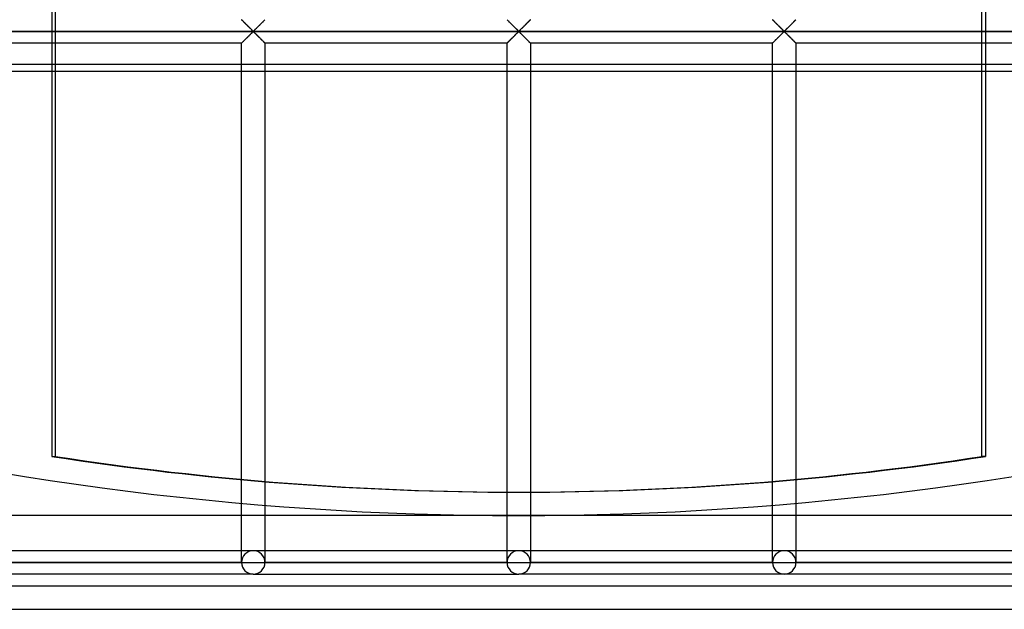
# Model space of a CAD drawing. Header units: millimetres. Extents: x -690 to 690, y -690 to 690.
# Tile 25 of 53: x -107 to 104, y -690 to -564. Entities that reach past the tile are written whole.
import ezdxf

# ---------------------------------------------------------------- set-up
doc = ezdxf.new("R2010")
doc.units = ezdxf.units.MM
doc.layers.add('MAIN-1', color=7, linetype='Continuous')
doc.layers.add('MAIN-2', color=7, linetype='Continuous')

msp = doc.modelspace()

# ---------------------------------------------------------------- linework, layer by layer
at = {"layer": 'MAIN-1'}
for p, q in [((667.5, -575.22), (-667.5, -575.22)), ((-99.65, -575.22), (-99.65, -657.36)), ((98.87, -657.36), (98.87, -575.22)), ((99.65, -575.22), (99.65, -657.36)), ((99.65, -657.36), (98.87, -657.36)), ((-59.17, -667.38), (-59.17, -662.33)), ((-54.17, -662.77), (-54.17, -667.81)), ((54.17, -667.81), (54.17, -662.77)), ((59.17, -662.33), (59.17, -667.38)), ((-2.5, -670), (-2.5, -665)), ((-0.39, -665), (0.39, -665)), ((2.5, -665), (2.5, -670)), ((670, -670), (-670, -670)), ((-690, -690), (690, -690))]:
    msp.add_line(p, q, dxfattribs=at)
msp.add_arc((0, 0), 670, 239.15197, 300.84807, dxfattribs=at)
for centre, major_axis, start_param, end_param in [((-0.39, 0), (0, -665), -0.151709, 0), ((-0.39, 0), (0, -665), 0, 0.151709), ((0.39, 0), (0, 665), 3.141593, 3.293302)]:
    msp.add_ellipse(centre, major_axis=major_axis, ratio=0.987688, start_param=start_param, end_param=end_param, dxfattribs=at)
at = {"layer": 'MAIN-2'}
for p, q in [((-98.87, -657.36), (-98.87, -134.01)), ((-99.65, -479.65), (-99.65, -575.22)), ((98.87, -575.22), (98.87, -479.65)), ((99.65, -479.65), (99.65, -575.22)), ((-59.16, -564.17), (-59.17, -564.17)), ((-59.17, -564.17), (-59.16, -564.17)), ((-59.15, -564.18), (-59.16, -564.17)), ((-59.16, -564.17), (-59.14, -564.19)), ((-59.13, -564.21), (-59.15, -564.18)), ((-59.14, -564.19), (-59.1, -564.23)), ((-59.09, -564.24), (-59.13, -564.21)), ((-59.1, -564.23), (-59.06, -564.28)), ((-59.06, -564.28), (-59.09, -564.24)), ((-59.01, -564.32), (-59.06, -564.28)), ((-59.06, -564.28), (-59, -564.33)), ((-58.95, -564.38), (-59.01, -564.32)), ((-59, -564.33), (-58.93, -564.41)), ((-58.89, -564.44), (-58.95, -564.38)), ((-58.93, -564.41), (-58.85, -564.49)), ((-58.82, -564.51), (-58.89, -564.44)), ((-58.85, -564.49), (-58.76, -564.58)), ((-58.75, -564.58), (-58.82, -564.51)), ((-58.76, -564.58), (-58.66, -564.67)), ((-58.67, -564.66), (-58.75, -564.58)), ((-58.59, -564.74), (-58.67, -564.66)), ((-58.66, -564.67), (-58.56, -564.77)), ((-58.51, -564.82), (-58.59, -564.74)), ((-58.56, -564.77), (-58.45, -564.88)), ((-58.42, -564.91), (-58.51, -564.82)), ((-58.45, -564.88), (-58.34, -564.99)), ((-58.33, -565), (-58.42, -564.91)), ((-58.34, -564.99), (-58.23, -565.1)), ((-58.24, -565.09), (-58.33, -565)), ((-58.15, -565.18), (-58.24, -565.09)), ((-58.23, -565.1), (-58.12, -565.22)), ((-58.06, -565.28), (-58.15, -565.18)), ((-58.12, -565.22), (-58, -565.33)), ((-57.96, -565.37), (-58.06, -565.28)), ((-58, -565.33), (-57.88, -565.45)), ((-57.86, -565.47), (-57.96, -565.37)), ((-55.37, -565.37), (-55.47, -565.47)), ((-55.4, -565.39), (-55.33, -565.33)), ((-55.28, -565.28), (-55.37, -565.37)), ((-55.33, -565.33), (-55.26, -565.26)), ((-55.18, -565.18), (-55.28, -565.28)), ((-55.26, -565.26), (-55.19, -565.19)), ((-55.19, -565.19), (-55.13, -565.12)), ((-55.09, -565.09), (-55.18, -565.18)), ((-55.13, -565.12), (-55.06, -565.06)), ((-55, -565), (-55.09, -565.09)), ((-55.06, -565.06), (-55, -564.99)), ((-54.91, -564.91), (-55, -565)), ((-55, -564.99), (-54.93, -564.93)), ((-54.93, -564.93), (-54.87, -564.87)), ((-54.82, -564.82), (-54.91, -564.91)), ((-54.87, -564.87), (-54.81, -564.81)), ((-54.74, -564.74), (-54.82, -564.82)), ((-54.81, -564.81), (-54.75, -564.75)), ((-54.75, -564.75), (-54.69, -564.69)), ((-54.66, -564.66), (-54.74, -564.74)), ((-54.69, -564.69), (-54.64, -564.63)), ((-54.58, -564.58), (-54.66, -564.66)), ((-54.64, -564.63), (-54.58, -564.58)), ((-54.51, -564.51), (-54.58, -564.58)), ((-54.58, -564.58), (-54.53, -564.53)), ((-54.53, -564.53), (-54.48, -564.48)), ((-54.44, -564.44), (-54.51, -564.51)), ((-54.48, -564.48), (-54.43, -564.43)), ((-54.38, -564.38), (-54.44, -564.44)), ((-54.43, -564.43), (-54.39, -564.39)), ((-54.39, -564.39), (-54.35, -564.35)), ((-54.33, -564.32), (-54.38, -564.38)), ((-54.35, -564.35), (-54.31, -564.31)), ((-54.28, -564.28), (-54.33, -564.32)), ((-54.31, -564.31), (-54.28, -564.28)), ((-54.24, -564.24), (-54.28, -564.28)), ((-54.28, -564.28), (-54.25, -564.25)), ((-54.25, -564.25), (-54.22, -564.22)), ((-54.21, -564.21), (-54.24, -564.24)), ((-54.22, -564.22), (-54.2, -564.2)), ((-54.19, -564.18), (-54.21, -564.21)), ((-54.2, -564.2), (-54.19, -564.19)), ((-54.17, -564.17), (-54.19, -564.18)), ((-54.19, -564.19), (-54.18, -564.18)), ((-54.18, -564.18), (-54.17, -564.17)), ((-54.17, -564.17), (-54.17, -564.17)), ((-54.17, -564.17), (-54.17, -564.17)), ((-2.49, -564.17), (-2.5, -564.17)), ((-2.5, -564.17), (-2.49, -564.17)), ((-2.48, -564.18), (-2.49, -564.17)), ((-2.49, -564.17), (-2.47, -564.19)), ((-2.46, -564.21), (-2.48, -564.18)), ((-2.47, -564.19), (-2.44, -564.23)), ((-2.43, -564.24), (-2.46, -564.21)), ((-2.44, -564.23), (-2.39, -564.28)), ((-2.39, -564.28), (-2.43, -564.24)), ((-2.34, -564.32), (-2.39, -564.28)), ((-2.39, -564.28), (-2.33, -564.33)), ((-2.29, -564.38), (-2.34, -564.32)), ((-2.33, -564.33), (-2.26, -564.41)), ((-2.23, -564.44), (-2.29, -564.38)), ((-2.26, -564.41), (-2.18, -564.49)), ((-2.16, -564.51), (-2.23, -564.44)), ((-2.18, -564.49), (-2.09, -564.58)), ((-2.08, -564.58), (-2.16, -564.51)), ((-2.09, -564.58), (-1.99, -564.67)), ((-2.01, -564.66), (-2.08, -564.58)), ((-1.93, -564.74), (-2.01, -564.66)), ((-1.99, -564.67), (-1.89, -564.77)), ((-1.84, -564.82), (-1.93, -564.74)), ((-1.89, -564.77), (-1.79, -564.88)), ((-1.76, -564.91), (-1.84, -564.82)), ((-1.79, -564.88), (-1.68, -564.99)), ((-1.67, -565), (-1.76, -564.91)), ((-1.68, -564.99), (-1.57, -565.1)), ((-1.58, -565.09), (-1.67, -565)), ((-1.48, -565.18), (-1.58, -565.09)), ((-1.57, -565.1), (-1.45, -565.22)), ((-1.39, -565.28), (-1.48, -565.18)), ((-1.45, -565.22), (-1.33, -565.33)), ((-1.29, -565.37), (-1.39, -565.28)), ((-1.33, -565.33), (-1.21, -565.45)), ((-1.2, -565.47), (-1.29, -565.37)), ((1.29, -565.37), (1.2, -565.47)), ((1.27, -565.39), (1.34, -565.33)), ((1.39, -565.28), (1.29, -565.37)), ((1.34, -565.33), (1.41, -565.26)), ((1.48, -565.18), (1.39, -565.28)), ((1.41, -565.26), (1.47, -565.19)), ((1.47, -565.19), (1.54, -565.12)), ((1.58, -565.09), (1.48, -565.18)), ((1.54, -565.12), (1.61, -565.06)), ((1.67, -565), (1.58, -565.09)), ((1.61, -565.06), (1.67, -564.99)), ((1.76, -564.91), (1.67, -565)), ((1.67, -564.99), (1.73, -564.93)), ((1.73, -564.93), (1.8, -564.87)), ((1.84, -564.82), (1.76, -564.91)), ((1.8, -564.87), (1.86, -564.81)), ((1.93, -564.74), (1.84, -564.82)), ((1.86, -564.81), (1.92, -564.75)), ((1.92, -564.75), (1.97, -564.69)), ((2.01, -564.66), (1.93, -564.74)), ((1.97, -564.69), (2.03, -564.63)), ((2.08, -564.58), (2.01, -564.66)), ((2.03, -564.63), (2.09, -564.58)), ((2.16, -564.51), (2.08, -564.58)), ((2.09, -564.58), (2.14, -564.53)), ((2.14, -564.53), (2.19, -564.48)), ((2.23, -564.44), (2.16, -564.51)), ((2.19, -564.48), (2.24, -564.43)), ((2.29, -564.38), (2.23, -564.44)), ((2.24, -564.43), (2.28, -564.39)), ((2.28, -564.39), (2.32, -564.35)), ((2.34, -564.32), (2.29, -564.38)), ((2.32, -564.35), (2.36, -564.31)), ((2.39, -564.28), (2.34, -564.32)), ((2.36, -564.31), (2.39, -564.28)), ((2.43, -564.24), (2.39, -564.28)), ((2.39, -564.28), (2.42, -564.25)), ((2.42, -564.25), (2.44, -564.22)), ((2.46, -564.21), (2.43, -564.24)), ((2.44, -564.22), (2.46, -564.2)), ((2.48, -564.18), (2.46, -564.21)), ((2.46, -564.2), (2.48, -564.19)), ((2.49, -564.17), (2.48, -564.18)), ((2.48, -564.19), (2.49, -564.18)), ((2.5, -564.17), (2.49, -564.17)), ((2.49, -564.18), (2.5, -564.17)), ((2.5, -564.17), (2.5, -564.17)), ((54.19, -564.18), (54.17, -564.17)), ((54.17, -564.17), (54.17, -564.17)), ((54.17, -564.17), (54.17, -564.17)), ((54.17, -564.17), (54.2, -564.19)), ((54.21, -564.21), (54.19, -564.18)), ((54.2, -564.19), (54.23, -564.23)), ((54.24, -564.24), (54.21, -564.21)), ((54.23, -564.23), (54.28, -564.28)), ((54.28, -564.28), (54.24, -564.24)), ((54.33, -564.32), (54.28, -564.28)), ((54.28, -564.28), (54.34, -564.33)), ((54.38, -564.38), (54.33, -564.32)), ((54.34, -564.33), (54.41, -564.41)), ((54.44, -564.44), (54.38, -564.38)), ((54.41, -564.41), (54.49, -564.49)), ((54.51, -564.51), (54.44, -564.44)), ((54.49, -564.49), (54.58, -564.58)), ((54.58, -564.58), (54.51, -564.51)), ((54.66, -564.66), (54.58, -564.58)), ((54.58, -564.58), (54.67, -564.67)), ((54.74, -564.74), (54.66, -564.66)), ((54.67, -564.67), (54.77, -564.77)), ((54.82, -564.82), (54.74, -564.74)), ((54.77, -564.77), (54.88, -564.88)), ((54.91, -564.91), (54.82, -564.82)), ((54.88, -564.88), (54.99, -564.99)), ((55, -565), (54.91, -564.91)), ((54.99, -564.99), (55.1, -565.1)), ((55.09, -565.09), (55, -565)), ((55.18, -565.18), (55.09, -565.09)), ((55.1, -565.1), (55.22, -565.22)), ((55.28, -565.28), (55.18, -565.18)), ((55.22, -565.22), (55.34, -565.33)), ((55.37, -565.37), (55.28, -565.28)), ((55.34, -565.33), (55.46, -565.45)), ((55.47, -565.47), (55.37, -565.37)), ((57.96, -565.37), (57.86, -565.47)), ((57.94, -565.39), (58.01, -565.33)), ((58.06, -565.28), (57.96, -565.37)), ((58.01, -565.33), (58.07, -565.26)), ((58.15, -565.18), (58.06, -565.28)), ((58.07, -565.26), (58.14, -565.19)), ((58.14, -565.19), (58.21, -565.12)), ((58.24, -565.09), (58.15, -565.18)), ((58.21, -565.12), (58.27, -565.06)), ((58.33, -565), (58.24, -565.09)), ((58.27, -565.06), (58.34, -564.99)), ((58.42, -564.91), (58.33, -565)), ((58.34, -564.99), (58.4, -564.93)), ((58.4, -564.93), (58.46, -564.87)), ((58.51, -564.82), (58.42, -564.91)), ((58.46, -564.87), (58.52, -564.81)), ((58.59, -564.74), (58.51, -564.82)), ((58.52, -564.81), (58.58, -564.75)), ((58.58, -564.75), (58.64, -564.69)), ((58.67, -564.66), (58.59, -564.74)), ((58.64, -564.69), (58.7, -564.63)), ((58.75, -564.58), (58.67, -564.66)), ((58.7, -564.63), (58.75, -564.58)), ((58.82, -564.51), (58.75, -564.58)), ((58.75, -564.58), (58.81, -564.53)), ((58.81, -564.53), (58.86, -564.48)), ((58.89, -564.44), (58.82, -564.51)), ((58.86, -564.48), (58.9, -564.43)), ((58.95, -564.38), (58.89, -564.44)), ((58.9, -564.43), (58.95, -564.39)), ((59.01, -564.32), (58.95, -564.38)), ((58.95, -564.39), (58.99, -564.35)), ((58.99, -564.35), (59.02, -564.31)), ((59.06, -564.28), (59.01, -564.32)), ((59.02, -564.31), (59.06, -564.28)), ((59.09, -564.24), (59.06, -564.28)), ((59.06, -564.28), (59.08, -564.25)), ((59.08, -564.25), (59.11, -564.22)), ((59.13, -564.21), (59.09, -564.24)), ((59.11, -564.22), (59.13, -564.2)), ((59.15, -564.18), (59.13, -564.21)), ((59.13, -564.2), (59.15, -564.19)), ((59.16, -564.17), (59.15, -564.18)), ((59.15, -564.19), (59.16, -564.18)), ((59.17, -564.17), (59.16, -564.17)), ((59.16, -564.18), (59.16, -564.17)), ((59.16, -564.17), (59.17, -564.17)), ((-680, -566.67), (680, -566.67)), ((677.5, -566.67), (-677.5, -566.67)), ((-57.88, -565.45), (-57.76, -565.57)), ((-57.77, -565.56), (-57.86, -565.47)), ((-57.67, -565.66), (-57.77, -565.56)), ((-57.76, -565.57), (-57.64, -565.69)), ((-57.57, -565.76), (-57.67, -565.66)), ((-57.64, -565.69), (-57.52, -565.81)), ((-57.48, -565.85), (-57.57, -565.76)), ((-57.46, -567.46), (-57.53, -567.53)), ((-57.52, -565.81), (-57.4, -565.93)), ((-57.39, -565.94), (-57.48, -565.85)), ((-57.48, -567.48), (-57.39, -567.39)), ((-57.39, -567.4), (-57.46, -567.46)), ((-57.4, -565.93), (-57.29, -566.04)), ((-57.29, -566.03), (-57.39, -565.94)), ((-57.39, -567.39), (-57.29, -567.3)), ((-57.33, -567.33), (-57.39, -567.4)), ((-57.26, -567.26), (-57.33, -567.33)), ((-57.2, -566.12), (-57.29, -566.03)), ((-57.29, -566.04), (-57.18, -566.15)), ((-57.29, -567.3), (-57.2, -567.21)), ((-57.2, -567.2), (-57.26, -567.26)), ((-57.12, -566.21), (-57.2, -566.12)), ((-57.2, -567.21), (-57.12, -567.12)), ((-57.13, -567.14), (-57.2, -567.2)), ((-57.18, -566.15), (-57.07, -566.26)), ((-57.07, -567.08), (-57.13, -567.14)), ((-57.03, -566.29), (-57.12, -566.21)), ((-57.12, -567.12), (-57.03, -567.04)), ((-57.07, -566.26), (-56.97, -566.36)), ((-57.01, -567.02), (-57.07, -567.08)), ((-56.95, -566.37), (-57.03, -566.29)), ((-57.03, -567.04), (-56.95, -566.96)), ((-56.96, -566.97), (-57.01, -567.02)), ((-56.97, -566.36), (-56.87, -566.45)), ((-56.9, -566.91), (-56.96, -566.97)), ((-56.87, -566.45), (-56.95, -566.37)), ((-56.95, -566.96), (-56.87, -566.89)), ((-56.85, -566.86), (-56.9, -566.91)), ((-56.8, -566.52), (-56.87, -566.45)), ((-56.87, -566.45), (-56.78, -566.53)), ((-56.87, -566.89), (-56.8, -566.82)), ((-56.79, -566.81), (-56.85, -566.86)), ((-56.72, -566.58), (-56.8, -566.52)), ((-56.8, -566.82), (-56.72, -566.76)), ((-56.74, -566.77), (-56.79, -566.81)), ((-56.78, -566.53), (-56.67, -566.6)), ((-56.67, -566.74), (-56.74, -566.77)), ((-56.61, -566.58), (-56.72, -566.58)), ((-56.72, -566.76), (-56.61, -566.76)), ((-56.67, -566.6), (-56.59, -566.57)), ((-56.55, -566.8), (-56.67, -566.74)), ((-56.53, -566.52), (-56.61, -566.58)), ((-56.61, -566.76), (-56.53, -566.82)), ((-56.59, -566.57), (-56.54, -566.52)), ((-56.46, -566.89), (-56.55, -566.8)), ((-56.54, -566.52), (-56.49, -566.47)), ((-56.46, -566.45), (-56.53, -566.52)), ((-56.53, -566.82), (-56.46, -566.89)), ((-56.49, -566.47), (-56.43, -566.42)), ((-56.38, -566.37), (-56.46, -566.45)), ((-56.46, -566.89), (-56.38, -566.96)), ((-56.36, -566.98), (-56.46, -566.89)), ((-56.43, -566.42), (-56.38, -566.37)), ((-56.3, -566.29), (-56.38, -566.37)), ((-56.38, -566.37), (-56.32, -566.31)), ((-56.38, -566.96), (-56.3, -567.04)), ((-56.26, -567.08), (-56.36, -566.98)), ((-56.32, -566.31), (-56.26, -566.25)), ((-56.22, -566.21), (-56.3, -566.29)), ((-56.3, -567.04), (-56.22, -567.12)), ((-56.26, -566.25), (-56.2, -566.19)), ((-56.16, -567.18), (-56.26, -567.08)), ((-56.13, -566.12), (-56.22, -566.21)), ((-56.22, -567.12), (-56.13, -567.21)), ((-56.2, -566.19), (-56.14, -566.13)), ((-56.04, -567.29), (-56.16, -567.18)), ((-56.14, -566.13), (-56.07, -566.07)), ((-56.04, -566.03), (-56.13, -566.12)), ((-56.13, -567.21), (-56.04, -567.3)), ((-56.07, -566.07), (-56.01, -566)), ((-55.95, -565.94), (-56.04, -566.03)), ((-55.93, -567.41), (-56.04, -567.29)), ((-56.04, -567.3), (-55.95, -567.39)), ((-56.01, -566), (-55.94, -565.94)), ((-55.85, -565.85), (-55.95, -565.94)), ((-55.95, -567.39), (-55.85, -567.48)), ((-55.94, -565.94), (-55.88, -565.87)), ((-55.81, -567.52), (-55.93, -567.41)), ((-55.88, -565.87), (-55.81, -565.81)), ((-55.76, -565.76), (-55.85, -565.85)), ((-55.81, -565.81), (-55.74, -565.74)), ((-55.66, -565.66), (-55.76, -565.76)), ((-55.74, -565.74), (-55.67, -565.67)), ((-55.67, -565.67), (-55.6, -565.6)), ((-55.57, -565.56), (-55.66, -565.66)), ((-55.6, -565.6), (-55.53, -565.53)), ((-55.47, -565.47), (-55.57, -565.56)), ((-55.53, -565.53), (-55.47, -565.46)), ((-55.47, -565.46), (-55.4, -565.39)), ((-1.21, -565.45), (-1.09, -565.57)), ((-1.1, -565.56), (-1.2, -565.47)), ((-1, -565.66), (-1.1, -565.56)), ((-1.09, -565.57), (-0.97, -565.69)), ((-0.91, -565.76), (-1, -565.66)), ((-0.97, -565.69), (-0.85, -565.81)), ((-0.81, -565.85), (-0.91, -565.76)), ((-0.79, -567.46), (-0.86, -567.53)), ((-0.85, -565.81), (-0.74, -565.93)), ((-0.72, -565.94), (-0.81, -565.85)), ((-0.81, -567.48), (-0.72, -567.39)), ((-0.73, -567.4), (-0.79, -567.46)), ((-0.74, -565.93), (-0.62, -566.04)), ((-0.66, -567.33), (-0.73, -567.4)), ((-0.63, -566.03), (-0.72, -565.94)), ((-0.72, -567.39), (-0.63, -567.3)), ((-0.59, -567.26), (-0.66, -567.33)), ((-0.54, -566.12), (-0.63, -566.03)), ((-0.63, -567.3), (-0.54, -567.21)), ((-0.62, -566.04), (-0.51, -566.15)), ((-0.53, -567.2), (-0.59, -567.26)), ((-0.45, -566.21), (-0.54, -566.12)), ((-0.54, -567.21), (-0.45, -567.12)), ((-0.47, -567.14), (-0.53, -567.2)), ((-0.51, -566.15), (-0.4, -566.26)), ((-0.41, -567.08), (-0.47, -567.14)), ((-0.37, -566.29), (-0.45, -566.21)), ((-0.45, -567.12), (-0.37, -567.04)), ((-0.35, -567.02), (-0.41, -567.08)), ((-0.4, -566.26), (-0.3, -566.36)), ((-0.29, -566.37), (-0.37, -566.29)), ((-0.37, -567.04), (-0.29, -566.96)), ((-0.29, -566.97), (-0.35, -567.02)), ((-0.3, -566.36), (-0.21, -566.45)), ((-0.21, -566.45), (-0.29, -566.37)), ((-0.29, -566.96), (-0.21, -566.89)), ((-0.23, -566.91), (-0.29, -566.97)), ((-0.18, -566.86), (-0.23, -566.91)), ((-0.13, -566.52), (-0.21, -566.45)), ((-0.21, -566.45), (-0.11, -566.53)), ((-0.21, -566.89), (-0.13, -566.82)), ((-0.13, -566.81), (-0.18, -566.86)), ((-0.06, -566.58), (-0.13, -566.52)), ((-0.13, -566.82), (-0.06, -566.76)), ((-0.07, -566.77), (-0.13, -566.81)), ((-0.11, -566.53), (0, -566.6)), ((0, -566.74), (-0.07, -566.77)), ((0.06, -566.58), (-0.06, -566.58)), ((-0.06, -566.76), (0.06, -566.76)), ((0, -566.6), (0.07, -566.57)), ((0.11, -566.8), (0, -566.74)), ((0.13, -566.52), (0.06, -566.58)), ((0.06, -566.76), (0.13, -566.82)), ((0.07, -566.57), (0.13, -566.52)), ((0.21, -566.89), (0.11, -566.8)), ((0.21, -566.45), (0.13, -566.52)), ((0.13, -566.52), (0.18, -566.47)), ((0.13, -566.82), (0.21, -566.89)), ((0.18, -566.47), (0.23, -566.42)), ((0.29, -566.37), (0.21, -566.45)), ((0.21, -566.89), (0.29, -566.96)), ((0.3, -566.98), (0.21, -566.89)), ((0.23, -566.42), (0.29, -566.37)), ((0.37, -566.29), (0.29, -566.37)), ((0.29, -566.37), (0.35, -566.31)), ((0.29, -566.96), (0.37, -567.04)), ((0.4, -567.08), (0.3, -566.98)), ((0.35, -566.31), (0.41, -566.25)), ((0.45, -566.21), (0.37, -566.29)), ((0.37, -567.04), (0.45, -567.12)), ((0.51, -567.18), (0.4, -567.08)), ((0.41, -566.25), (0.47, -566.19)), ((0.54, -566.12), (0.45, -566.21)), ((0.45, -567.12), (0.54, -567.21)), ((0.47, -566.19), (0.53, -566.13)), ((0.62, -567.29), (0.51, -567.18)), ((0.53, -566.13), (0.59, -566.07)), ((0.63, -566.03), (0.54, -566.12)), ((0.54, -567.21), (0.63, -567.3)), ((0.59, -566.07), (0.66, -566)), ((0.74, -567.41), (0.62, -567.29)), ((0.72, -565.94), (0.63, -566.03)), ((0.63, -567.3), (0.72, -567.39)), ((0.66, -566), (0.73, -565.94)), ((0.81, -565.85), (0.72, -565.94)), ((0.72, -567.39), (0.81, -567.48)), ((0.73, -565.94), (0.79, -565.87)), ((0.85, -567.52), (0.74, -567.41)), ((0.79, -565.87), (0.86, -565.81)), ((0.91, -565.76), (0.81, -565.85)), ((0.86, -565.81), (0.93, -565.74)), ((1, -565.66), (0.91, -565.76)), ((0.93, -565.74), (0.99, -565.67)), ((0.99, -565.67), (1.06, -565.6)), ((1.1, -565.56), (1, -565.66)), ((1.06, -565.6), (1.13, -565.53)), ((1.2, -565.47), (1.1, -565.56)), ((1.13, -565.53), (1.2, -565.46)), ((1.2, -565.46), (1.27, -565.39)), ((55.46, -565.45), (55.58, -565.57)), ((55.57, -565.56), (55.47, -565.47)), ((55.66, -565.66), (55.57, -565.56)), ((55.58, -565.57), (55.7, -565.69)), ((55.76, -565.76), (55.66, -565.66)), ((55.7, -565.69), (55.81, -565.81)), ((55.85, -565.85), (55.76, -565.76)), ((55.81, -565.81), (55.93, -565.93)), ((55.88, -567.46), (55.81, -567.53)), ((55.95, -565.94), (55.85, -565.85)), ((55.85, -567.48), (55.95, -567.39)), ((55.94, -567.4), (55.88, -567.46)), ((55.93, -565.93), (56.04, -566.04)), ((56.01, -567.33), (55.94, -567.4)), ((56.04, -566.03), (55.95, -565.94)), ((55.95, -567.39), (56.04, -567.3)), ((56.07, -567.26), (56.01, -567.33)), ((56.13, -566.12), (56.04, -566.03)), ((56.04, -566.04), (56.16, -566.15)), ((56.04, -567.3), (56.13, -567.21)), ((56.14, -567.2), (56.07, -567.26)), ((56.22, -566.21), (56.13, -566.12)), ((56.13, -567.21), (56.22, -567.12)), ((56.2, -567.14), (56.14, -567.2)), ((56.16, -566.15), (56.26, -566.26)), ((56.26, -567.08), (56.2, -567.14)), ((56.3, -566.29), (56.22, -566.21)), ((56.22, -567.12), (56.3, -567.04)), ((56.26, -566.26), (56.36, -566.36)), ((56.32, -567.02), (56.26, -567.08)), ((56.38, -566.37), (56.3, -566.29)), ((56.3, -567.04), (56.38, -566.96)), ((56.38, -566.97), (56.32, -567.02)), ((56.36, -566.36), (56.46, -566.45)), ((56.46, -566.45), (56.38, -566.37)), ((56.38, -566.96), (56.46, -566.89)), ((56.43, -566.91), (56.38, -566.97)), ((56.49, -566.86), (56.43, -566.91)), ((56.53, -566.52), (56.46, -566.45)), ((56.46, -566.45), (56.55, -566.53)), ((56.46, -566.89), (56.53, -566.82)), ((56.54, -566.81), (56.49, -566.86)), ((56.61, -566.58), (56.53, -566.52)), ((56.53, -566.82), (56.61, -566.76)), ((56.59, -566.77), (56.54, -566.81)), ((56.55, -566.53), (56.67, -566.6)), ((56.67, -566.74), (56.59, -566.77)), ((56.72, -566.58), (56.61, -566.58)), ((56.61, -566.76), (56.72, -566.76)), ((56.67, -566.6), (56.74, -566.57)), ((56.78, -566.8), (56.67, -566.74)), ((56.8, -566.52), (56.72, -566.58)), ((56.72, -566.76), (56.8, -566.82)), ((56.74, -566.57), (56.79, -566.52)), ((56.87, -566.89), (56.78, -566.8)), ((56.79, -566.52), (56.85, -566.47)), ((56.87, -566.45), (56.8, -566.52)), ((56.8, -566.82), (56.87, -566.89)), ((56.85, -566.47), (56.9, -566.42)), ((56.95, -566.37), (56.87, -566.45)), ((56.87, -566.89), (56.95, -566.96)), ((56.97, -566.98), (56.87, -566.89)), ((56.9, -566.42), (56.96, -566.37)), ((57.03, -566.29), (56.95, -566.37)), ((56.95, -566.96), (57.03, -567.04)), ((56.96, -566.37), (57.01, -566.31)), ((57.07, -567.08), (56.97, -566.98)), ((57.01, -566.31), (57.07, -566.25)), ((57.12, -566.21), (57.03, -566.29)), ((57.03, -567.04), (57.12, -567.12)), ((57.07, -566.25), (57.13, -566.19)), ((57.18, -567.18), (57.07, -567.08)), ((57.2, -566.12), (57.12, -566.21)), ((57.12, -567.12), (57.2, -567.21)), ((57.13, -566.19), (57.2, -566.13)), ((57.29, -567.29), (57.18, -567.18)), ((57.29, -566.03), (57.2, -566.12)), ((57.2, -566.13), (57.26, -566.07)), ((57.2, -567.21), (57.29, -567.3)), ((57.26, -566.07), (57.33, -566)), ((57.39, -565.94), (57.29, -566.03)), ((57.4, -567.41), (57.29, -567.29)), ((57.29, -567.3), (57.39, -567.39)), ((57.33, -566), (57.39, -565.94)), ((57.48, -565.85), (57.39, -565.94)), ((57.39, -565.94), (57.46, -565.87)), ((57.39, -567.39), (57.48, -567.48)), ((57.52, -567.52), (57.4, -567.41)), ((57.46, -565.87), (57.53, -565.81)), ((57.57, -565.76), (57.48, -565.85)), ((57.53, -565.81), (57.59, -565.74)), ((57.67, -565.66), (57.57, -565.76)), ((57.59, -565.74), (57.66, -565.67)), ((57.66, -565.67), (57.73, -565.6)), ((57.77, -565.56), (57.67, -565.66)), ((57.73, -565.6), (57.8, -565.53)), ((57.86, -565.47), (57.77, -565.56)), ((57.8, -565.53), (57.87, -565.46)), ((57.87, -565.46), (57.94, -565.39)), ((-59.17, -569.17), (-110.83, -569.17)), ((-59.17, -569.17), (-59.16, -569.16)), ((-59.16, -569.16), (-59.17, -569.17)), ((-59.17, -662.33), (-59.17, -569.17)), ((-59.16, -569.16), (-59.15, -569.15)), ((-59.15, -569.15), (-59.16, -569.16)), ((-59.16, -569.16), (-59.16, -569.16)), ((-59.15, -569.15), (-59.13, -569.13)), ((-59.13, -569.13), (-59.15, -569.15)), ((-59.13, -569.13), (-59.09, -569.1)), ((-59.11, -569.11), (-59.13, -569.13)), ((-59.08, -569.09), (-59.11, -569.11)), ((-59.09, -569.1), (-59.06, -569.06)), ((-59.06, -569.06), (-59.08, -569.09)), ((-59.06, -569.06), (-59.01, -569.01)), ((-59.02, -569.02), (-59.06, -569.06)), ((-58.99, -568.99), (-59.02, -569.02)), ((-59.01, -569.01), (-58.95, -568.95)), ((-58.95, -568.95), (-58.99, -568.99)), ((-58.95, -568.95), (-58.89, -568.89)), ((-58.9, -568.9), (-58.95, -568.95)), ((-58.86, -568.86), (-58.9, -568.9)), ((-58.89, -568.89), (-58.82, -568.83)), ((-58.81, -568.81), (-58.86, -568.86)), ((-58.82, -568.83), (-58.75, -568.75)), ((-58.75, -568.75), (-58.81, -568.81)), ((-58.75, -568.75), (-58.67, -568.68)), ((-58.7, -568.7), (-58.75, -568.75)), ((-58.64, -568.64), (-58.7, -568.7)), ((-58.67, -568.68), (-58.59, -568.59)), ((-58.58, -568.58), (-58.64, -568.64)), ((-58.59, -568.59), (-58.51, -568.51)), ((-58.52, -568.52), (-58.58, -568.58)), ((-58.46, -568.46), (-58.52, -568.52)), ((-58.51, -568.51), (-58.42, -568.42)), ((-58.4, -568.4), (-58.46, -568.46)), ((-58.42, -568.42), (-58.33, -568.34)), ((-58.34, -568.34), (-58.4, -568.4)), ((-58.27, -568.27), (-58.34, -568.34)), ((-58.33, -568.34), (-58.24, -568.25)), ((-58.21, -568.21), (-58.27, -568.27)), ((-58.24, -568.25), (-58.15, -568.15)), ((-58.14, -568.14), (-58.21, -568.21)), ((-58.15, -568.15), (-58.06, -568.06)), ((-58.07, -568.08), (-58.14, -568.14)), ((-58.01, -568.01), (-58.07, -568.08)), ((-58.06, -568.06), (-57.96, -567.96)), ((-57.94, -567.94), (-58.01, -568.01)), ((-57.96, -567.96), (-57.86, -567.87)), ((-57.87, -567.87), (-57.94, -567.94)), ((-57.8, -567.8), (-57.87, -567.87)), ((-57.86, -567.87), (-57.77, -567.77)), ((-57.73, -567.73), (-57.8, -567.8)), ((-57.77, -567.77), (-57.67, -567.67)), ((-57.66, -567.66), (-57.73, -567.73)), ((-57.67, -567.67), (-57.57, -567.58)), ((-57.59, -567.6), (-57.66, -567.66)), ((-57.53, -567.53), (-57.59, -567.6)), ((-57.57, -567.58), (-57.48, -567.48)), ((-55.85, -567.48), (-55.76, -567.58)), ((-55.7, -567.64), (-55.81, -567.52)), ((-55.76, -567.58), (-55.66, -567.67)), ((-55.58, -567.76), (-55.7, -567.64)), ((-55.66, -567.67), (-55.57, -567.77)), ((-55.46, -567.88), (-55.58, -567.76)), ((-55.57, -567.77), (-55.47, -567.87)), ((-55.47, -567.87), (-55.37, -567.96)), ((-55.34, -568), (-55.46, -567.88)), ((-55.37, -567.96), (-55.28, -568.06)), ((-55.22, -568.12), (-55.34, -568)), ((-55.28, -568.06), (-55.18, -568.15)), ((-55.1, -568.23), (-55.22, -568.12)), ((-55.18, -568.15), (-55.09, -568.25)), ((-54.99, -568.35), (-55.1, -568.23)), ((-55.09, -568.25), (-55, -568.34)), ((-55, -568.34), (-54.91, -568.42)), ((-54.88, -568.45), (-54.99, -568.35)), ((-54.91, -568.42), (-54.82, -568.51)), ((-54.77, -568.56), (-54.88, -568.45)), ((-54.82, -568.51), (-54.74, -568.59)), ((-54.67, -568.66), (-54.77, -568.56)), ((-54.74, -568.59), (-54.66, -568.68)), ((-54.58, -568.76), (-54.67, -568.66)), ((-54.66, -568.68), (-54.58, -568.75)), ((-54.58, -568.75), (-54.51, -568.83)), ((-54.49, -568.85), (-54.58, -568.76)), ((-54.51, -568.83), (-54.44, -568.89)), ((-54.41, -568.93), (-54.49, -568.85)), ((-54.44, -568.89), (-54.38, -568.95)), ((-54.34, -569), (-54.41, -568.93)), ((-54.38, -568.95), (-54.33, -569.01)), ((-54.28, -569.06), (-54.34, -569)), ((-54.33, -569.01), (-54.28, -569.06)), ((-54.28, -569.06), (-54.24, -569.1)), ((-54.23, -569.11), (-54.28, -569.06)), ((-54.24, -569.1), (-54.21, -569.13)), ((-54.2, -569.14), (-54.23, -569.11)), ((-54.21, -569.13), (-54.19, -569.15)), ((-54.17, -569.16), (-54.2, -569.14)), ((-54.19, -569.15), (-54.17, -569.16)), ((-54.17, -569.16), (-54.17, -569.17)), ((-54.17, -569.17), (-54.17, -569.16)), ((-54.17, -569.17), (-54.17, -662.77)), ((-2.5, -569.17), (-54.17, -569.17)), ((-2.5, -569.17), (-2.49, -569.16)), ((-2.49, -569.16), (-2.5, -569.16)), ((-2.5, -569.16), (-2.5, -569.17)), ((-2.5, -665), (-2.5, -569.17)), ((-2.49, -569.16), (-2.48, -569.15)), ((-2.48, -569.15), (-2.49, -569.16)), ((-2.48, -569.15), (-2.46, -569.13)), ((-2.46, -569.13), (-2.48, -569.15)), ((-2.46, -569.13), (-2.43, -569.1)), ((-2.44, -569.11), (-2.46, -569.13)), ((-2.42, -569.09), (-2.44, -569.11)), ((-2.43, -569.1), (-2.39, -569.06)), ((-2.39, -569.06), (-2.42, -569.09)), ((-2.39, -569.06), (-2.34, -569.01)), ((-2.36, -569.02), (-2.39, -569.06)), ((-2.32, -568.99), (-2.36, -569.02)), ((-2.34, -569.01), (-2.29, -568.95)), ((-2.28, -568.95), (-2.32, -568.99)), ((-2.29, -568.95), (-2.23, -568.89)), ((-2.24, -568.9), (-2.28, -568.95)), ((-2.19, -568.86), (-2.24, -568.9)), ((-2.23, -568.89), (-2.16, -568.83)), ((-2.14, -568.81), (-2.19, -568.86)), ((-2.16, -568.83), (-2.08, -568.75)), ((-2.09, -568.75), (-2.14, -568.81)), ((-2.03, -568.7), (-2.09, -568.75)), ((-2.08, -568.75), (-2.01, -568.68)), ((-1.97, -568.64), (-2.03, -568.7)), ((-2.01, -568.68), (-1.93, -568.59)), ((-1.92, -568.58), (-1.97, -568.64)), ((-1.93, -568.59), (-1.84, -568.51)), ((-1.86, -568.52), (-1.92, -568.58)), ((-1.8, -568.46), (-1.86, -568.52)), ((-1.84, -568.51), (-1.76, -568.42)), ((-1.73, -568.4), (-1.8, -568.46)), ((-1.76, -568.42), (-1.67, -568.34)), ((-1.67, -568.34), (-1.73, -568.4)), ((-1.67, -568.34), (-1.58, -568.25)), ((-1.61, -568.27), (-1.67, -568.34)), ((-1.54, -568.21), (-1.61, -568.27)), ((-1.58, -568.25), (-1.48, -568.15)), ((-1.47, -568.14), (-1.54, -568.21)), ((-1.48, -568.15), (-1.39, -568.06)), ((-1.41, -568.08), (-1.47, -568.14)), ((-1.34, -568.01), (-1.41, -568.08)), ((-1.39, -568.06), (-1.29, -567.96)), ((-1.27, -567.94), (-1.34, -568.01)), ((-1.29, -567.96), (-1.2, -567.87)), ((-1.2, -567.87), (-1.27, -567.94)), ((-1.2, -567.87), (-1.1, -567.77)), ((-1.13, -567.8), (-1.2, -567.87)), ((-1.06, -567.73), (-1.13, -567.8)), ((-1.1, -567.77), (-1, -567.67)), ((-0.99, -567.66), (-1.06, -567.73)), ((-1, -567.67), (-0.91, -567.58)), ((-0.93, -567.6), (-0.99, -567.66)), ((-0.86, -567.53), (-0.93, -567.6)), ((-0.91, -567.58), (-0.81, -567.48)), ((0.81, -567.48), (0.91, -567.58)), ((0.97, -567.64), (0.85, -567.52)), ((0.91, -567.58), (1, -567.67)), ((1.09, -567.76), (0.97, -567.64)), ((1, -567.67), (1.1, -567.77)), ((1.21, -567.88), (1.09, -567.76)), ((1.1, -567.77), (1.2, -567.87)), ((1.2, -567.87), (1.29, -567.96)), ((1.33, -568), (1.21, -567.88)), ((1.29, -567.96), (1.39, -568.06)), ((1.45, -568.12), (1.33, -568)), ((1.39, -568.06), (1.48, -568.15)), ((1.57, -568.23), (1.45, -568.12)), ((1.48, -568.15), (1.58, -568.25)), ((1.68, -568.35), (1.57, -568.23)), ((1.58, -568.25), (1.67, -568.34)), ((1.67, -568.34), (1.76, -568.42)), ((1.79, -568.45), (1.68, -568.35)), ((1.76, -568.42), (1.84, -568.51)), ((1.89, -568.56), (1.79, -568.45)), ((1.84, -568.51), (1.93, -568.59)), ((1.99, -568.66), (1.89, -568.56)), ((1.93, -568.59), (2.01, -568.68)), ((2.09, -568.76), (1.99, -568.66)), ((2.01, -568.68), (2.08, -568.75)), ((2.08, -568.75), (2.16, -568.83)), ((2.18, -568.85), (2.09, -568.76)), ((2.16, -568.83), (2.23, -568.89)), ((2.26, -568.93), (2.18, -568.85)), ((2.23, -568.89), (2.29, -568.95)), ((2.33, -569), (2.26, -568.93)), ((2.29, -568.95), (2.34, -569.01)), ((2.39, -569.06), (2.33, -569)), ((2.34, -569.01), (2.39, -569.06)), ((2.39, -569.06), (2.43, -569.1)), ((2.44, -569.11), (2.39, -569.06)), ((2.43, -569.1), (2.46, -569.13)), ((2.47, -569.14), (2.44, -569.11)), ((2.46, -569.13), (2.48, -569.15)), ((2.49, -569.16), (2.47, -569.14)), ((2.48, -569.15), (2.49, -569.16)), ((2.49, -569.16), (2.5, -569.17)), ((2.5, -569.17), (2.49, -569.16)), ((2.5, -569.17), (2.5, -665)), ((54.17, -569.17), (2.5, -569.17)), ((54.17, -569.16), (54.19, -569.15)), ((54.17, -569.17), (54.17, -569.16)), ((54.18, -569.16), (54.17, -569.16)), ((54.17, -569.16), (54.17, -569.17)), ((54.17, -662.77), (54.17, -569.17)), ((54.19, -569.15), (54.18, -569.16)), ((54.19, -569.15), (54.21, -569.13)), ((54.2, -569.13), (54.19, -569.15)), ((54.22, -569.11), (54.2, -569.13)), ((54.21, -569.13), (54.24, -569.1)), ((54.25, -569.09), (54.22, -569.11)), ((54.24, -569.1), (54.28, -569.06)), ((54.28, -569.06), (54.25, -569.09)), ((54.28, -569.06), (54.33, -569.01)), ((54.31, -569.02), (54.28, -569.06)), ((54.35, -568.99), (54.31, -569.02)), ((54.33, -569.01), (54.38, -568.95)), ((54.39, -568.95), (54.35, -568.99)), ((54.38, -568.95), (54.44, -568.89)), ((54.43, -568.9), (54.39, -568.95)), ((54.48, -568.86), (54.43, -568.9)), ((54.44, -568.89), (54.51, -568.83)), ((54.53, -568.81), (54.48, -568.86)), ((54.51, -568.83), (54.58, -568.75)), ((54.58, -568.75), (54.53, -568.81)), ((54.58, -568.75), (54.66, -568.68)), ((54.64, -568.7), (54.58, -568.75)), ((54.69, -568.64), (54.64, -568.7)), ((54.66, -568.68), (54.74, -568.59)), ((54.75, -568.58), (54.69, -568.64)), ((54.74, -568.59), (54.82, -568.51)), ((54.81, -568.52), (54.75, -568.58)), ((54.87, -568.46), (54.81, -568.52)), ((54.82, -568.51), (54.91, -568.42)), ((54.93, -568.4), (54.87, -568.46)), ((54.91, -568.42), (55, -568.34)), ((55, -568.34), (54.93, -568.4)), ((55, -568.34), (55.09, -568.25)), ((55.06, -568.27), (55, -568.34)), ((55.13, -568.21), (55.06, -568.27)), ((55.09, -568.25), (55.18, -568.15)), ((55.19, -568.14), (55.13, -568.21)), ((55.18, -568.15), (55.28, -568.06)), ((55.26, -568.08), (55.19, -568.14)), ((55.33, -568.01), (55.26, -568.08)), ((55.28, -568.06), (55.37, -567.96)), ((55.4, -567.94), (55.33, -568.01)), ((55.37, -567.96), (55.47, -567.87)), ((55.47, -567.87), (55.4, -567.94)), ((55.47, -567.87), (55.57, -567.77)), ((55.53, -567.8), (55.47, -567.87)), ((55.6, -567.73), (55.53, -567.8)), ((55.57, -567.77), (55.66, -567.67)), ((55.67, -567.66), (55.6, -567.73)), ((55.66, -567.67), (55.76, -567.58)), ((55.74, -567.6), (55.67, -567.66)), ((55.81, -567.53), (55.74, -567.6)), ((55.76, -567.58), (55.85, -567.48)), ((57.48, -567.48), (57.57, -567.58)), ((57.64, -567.64), (57.52, -567.52)), ((57.57, -567.58), (57.67, -567.67)), ((57.76, -567.76), (57.64, -567.64)), ((57.67, -567.67), (57.77, -567.77)), ((57.88, -567.88), (57.76, -567.76)), ((57.77, -567.77), (57.86, -567.87)), ((57.86, -567.87), (57.96, -567.96)), ((58, -568), (57.88, -567.88)), ((57.96, -567.96), (58.06, -568.06)), ((58.12, -568.12), (58, -568)), ((58.06, -568.06), (58.15, -568.15)), ((58.23, -568.23), (58.12, -568.12)), ((58.15, -568.15), (58.24, -568.25)), ((58.34, -568.35), (58.23, -568.23)), ((58.24, -568.25), (58.33, -568.34)), ((58.33, -568.34), (58.42, -568.42)), ((58.45, -568.45), (58.34, -568.35)), ((58.42, -568.42), (58.51, -568.51)), ((58.56, -568.56), (58.45, -568.45)), ((58.51, -568.51), (58.59, -568.59)), ((58.66, -568.66), (58.56, -568.56)), ((58.59, -568.59), (58.67, -568.68)), ((58.76, -568.76), (58.66, -568.66)), ((58.67, -568.68), (58.75, -568.75)), ((58.75, -568.75), (58.82, -568.83)), ((58.85, -568.85), (58.76, -568.76)), ((58.82, -568.83), (58.89, -568.89)), ((58.93, -568.93), (58.85, -568.85)), ((58.89, -568.89), (58.95, -568.95)), ((59, -569), (58.93, -568.93)), ((58.95, -568.95), (59.01, -569.01)), ((59.06, -569.06), (59, -569)), ((59.01, -569.01), (59.06, -569.06)), ((59.06, -569.06), (59.09, -569.1)), ((59.1, -569.11), (59.06, -569.06)), ((59.09, -569.1), (59.13, -569.13)), ((59.14, -569.14), (59.1, -569.11)), ((59.13, -569.13), (59.15, -569.15)), ((59.16, -569.16), (59.14, -569.14)), ((59.15, -569.15), (59.16, -569.16)), ((59.16, -569.16), (59.17, -569.17)), ((59.17, -569.17), (59.16, -569.16)), ((59.17, -569.17), (59.17, -662.33)), ((110.83, -569.17), (59.17, -569.17)), ((-667.5, -573.67), (667.5, -573.67)), ((-99.65, -657.36), (-98.87, -657.36)), ((-59.17, -680), (-59.17, -667.38)), ((-54.17, -667.81), (-54.17, -680)), ((54.17, -680), (54.17, -667.81)), ((59.17, -667.38), (59.17, -680)), ((-2.5, -680), (-2.5, -670)), ((2.5, -670), (2.5, -680)), ((-56.67, -677.5), (-113.33, -677.5)), ((-56.67, -677.5), (-113.33, -677.5)), ((0, -677.5), (-56.67, -677.5)), ((0, -677.5), (-56.67, -677.5)), ((56.67, -677.5), (0, -677.5)), ((56.67, -677.5), (0, -677.5)), ((113.33, -677.5), (56.67, -677.5)), ((113.33, -677.5), (56.67, -677.5)), ((-110.83, -680), (-59.17, -680)), ((-59.17, -680), (-110.83, -680)), ((-110.83, -680), (-59.17, -680)), ((-59.17, -680), (-110.83, -680)), ((-59.17, -680), (-59.17, -680)), ((-59.17, -680), (-59.17, -680)), ((-59.17, -680), (-59.17, -680)), ((-59.17, -680), (-56.67, -680)), ((-56.67, -680), (-54.17, -680)), ((-54.17, -680), (-54.17, -680)), ((-54.17, -680), (-54.17, -680)), ((-54.17, -680), (-2.5, -680)), ((-2.5, -680), (-54.17, -680)), ((-54.17, -680), (-54.17, -680)), ((-54.17, -680), (-2.5, -680)), ((-2.5, -680), (-54.17, -680)), ((-2.5, -680), (-2.5, -680)), ((-2.5, -680), (-2.5, -680)), ((-2.5, -680), (-2.5, -680)), ((-2.5, -680), (0, -680)), ((0, -680), (2.5, -680)), ((2.5, -680), (2.5, -680)), ((2.5, -680), (2.5, -680)), ((2.5, -680), (54.17, -680)), ((54.17, -680), (2.5, -680)), ((2.5, -680), (2.5, -680)), ((2.5, -680), (54.17, -680)), ((54.17, -680), (2.5, -680)), ((54.17, -680), (54.17, -680)), ((54.17, -680), (54.17, -680)), ((54.17, -680), (54.17, -680)), ((54.17, -680), (56.67, -680)), ((56.67, -680), (59.17, -680)), ((59.17, -680), (59.17, -680)), ((59.17, -680), (59.17, -680)), ((59.17, -680), (110.83, -680)), ((110.83, -680), (59.17, -680)), ((59.17, -680), (59.17, -680)), ((59.17, -680), (110.83, -680)), ((110.83, -680), (59.17, -680)), ((-56.67, -682.5), (-113.33, -682.5)), ((-56.67, -682.5), (-113.33, -682.5)), ((-56.67, -682.5), (0, -682.5)), ((-56.67, -682.5), (0, -682.5)), ((56.67, -682.5), (0, -682.5)), ((56.67, -682.5), (0, -682.5)), ((113.33, -682.5), (56.67, -682.5)), ((113.33, -682.5), (56.67, -682.5)), ((-685, -685), (685, -685))]:
    msp.add_line(p, q, dxfattribs=at)
for centre, start, end in [((-56.67, -680), 0, 180), ((0, -680), 0, 180), ((56.67, -680), 0, 180), ((-56.67, -680), 180, 0), ((0, -680), 180, 0), ((56.67, -680), 180, 0)]:
    msp.add_arc(centre, 2.5, start, end, dxfattribs=at)
for centre, major_axis, ratio, start_param, end_param in [((0.39, 0), (0, 665), 0.987688, 2.989884, 3.141593), ((-56.67, -680), (-2.5, 0), 1, -1.570796, 0), ((-56.67, -680), (2.5, 0), 1, 0, 1.570796), ((0, -680), (-2.5, 0), 1, -1.570796, 0), ((0, -680), (2.5, 0), 1, 0, 1.570796), ((56.67, -680), (-2.5, 0), 1, -1.570796, 0), ((56.67, -680), (2.5, 0), 1, 0, 1.570796), ((-56.67, -680), (-2.5, 0), 1, 0, 1.570796), ((-56.67, -680), (2.5, 0), 1, -1.570796, 0), ((0, -680), (-2.5, 0), 1, 0, 1.570796), ((0, -680), (2.5, 0), 1, -1.570796, 0), ((56.67, -680), (-2.5, 0), 1, 0, 1.570796), ((56.67, -680), (2.5, 0), 1, -1.570796, 0)]:
    msp.add_ellipse(centre, major_axis=major_axis, ratio=ratio, start_param=start_param, end_param=end_param, dxfattribs=at)

doc.saveas('drawing.dxf')
